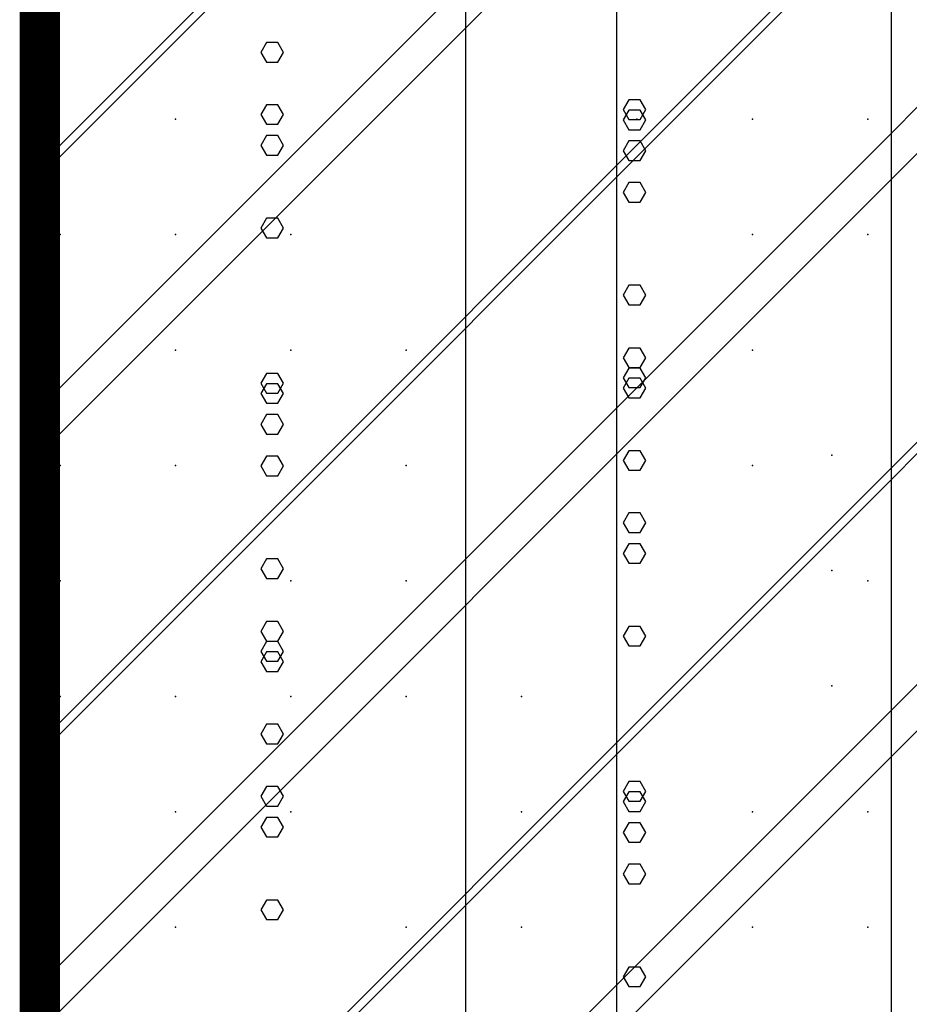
# Model space of a CAD drawing. Extents: x -2 to 113, y -136 to 16.
# Tile 69 of 256: x 49.73 to 52, y -104.22 to -101.71. Entities that reach past the tile are written whole.
import ezdxf

# ---------------------------------------------------------------- set-up
doc = ezdxf.new("R2010")
doc.units = 0
doc.header["$MEASUREMENT"] = 0
doc.linetypes.add('SOLID', pattern=[0])
doc.layers.get('0').update_dxf_attribs({"linetype": 'SOLID'})
for name, color, linetype in [('1', 7, 'SOLID'), ('10', 7, 'SOLID'), ('11', 7, 'SOLID'), ('12', 7, 'SOLID'), ('13', 7, 'SOLID'), ('14', 7, 'SOLID'), ('15', 7, 'SOLID'), ('16', 7, 'SOLID'), ('17', 7, 'SOLID'), ('18', 7, 'SOLID'), ('19', 7, 'SOLID'), ('2', 7, 'SOLID'), ('20', 7, 'SOLID'), ('21', 7, 'SOLID'), ('22', 7, 'SOLID'), ('23', 7, 'SOLID'), ('24', 7, 'SOLID'), ('25', 7, 'SOLID'), ('26', 7, 'SOLID'), ('27', 7, 'SOLID'), ('28', 7, 'SOLID'), ('29', 7, 'SOLID'), ('3', 7, 'SOLID'), ('30', 7, 'SOLID'), ('31', 7, 'SOLID'), ('32', 7, 'SOLID'), ('33', 7, 'SOLID'), ('34', 7, 'SOLID'), ('35', 7, 'SOLID'), ('36', 7, 'SOLID'), ('37', 7, 'SOLID'), ('38', 7, 'SOLID'), ('39', 7, 'SOLID'), ('4', 7, 'SOLID'), ('40', 7, 'SOLID'), ('41', 7, 'SOLID'), ('42', 7, 'SOLID'), ('43', 7, 'SOLID'), ('44', 7, 'SOLID'), ('45', 7, 'SOLID'), ('46', 7, 'SOLID'), ('47', 7, 'SOLID'), ('48', 7, 'SOLID'), ('49', 7, 'SOLID'), ('5', 7, 'SOLID'), ('50', 7, 'SOLID'), ('51', 7, 'SOLID'), ('52', 7, 'SOLID'), ('53', 7, 'SOLID'), ('54', 7, 'SOLID'), ('55', 7, 'SOLID'), ('56', 7, 'SOLID'), ('57', 7, 'SOLID'), ('58', 7, 'SOLID'), ('59', 7, 'SOLID'), ('6', 7, 'SOLID'), ('60', 7, 'SOLID'), ('61', 7, 'SOLID'), ('62', 7, 'SOLID'), ('63', 7, 'SOLID'), ('64', 7, 'SOLID'), ('65', 7, 'SOLID'), ('66', 7, 'SOLID'), ('67', 7, 'SOLID'), ('68', 7, 'SOLID'), ('7', 7, 'SOLID'), ('8', 7, 'SOLID'), ('9', 7, 'SOLID')]:
    doc.layers.add(name, color=color, linetype=linetype)

msp = doc.modelspace()

# ---------------------------------------------------------------- linework, layer by layer
at = {"color": 7, "linetype": 'SOLID', "const_width": 0.1029}
msp.add_lwpolyline([(49.7825, -13.1385), (49.7825, -125.6385)], dxfattribs=at)
at = {"layer": '1', "color": 7, "linetype": 'SOLID', "const_width": 0.1029}
msp.add_lwpolyline([(49.7825, -13.1385), (49.7825, -125.6385)], dxfattribs=at)
at = {"layer": '10', "color": 7, "linetype": 'SOLID', "const_width": 0.1029}
msp.add_lwpolyline([(49.7825, -13.1385), (49.7825, -125.6385)], dxfattribs=at)
at = {"layer": '10', "color": 7, "linetype": 'SOLID'}
for points in [[(50.8681, -125.6385), (50.8681, -90.6385)], [(51.9536, -125.6385), (51.9536, -90.6385)], [(51.3272, -102.4102), (51.3127, -102.3853), (51.2838, -102.3853), (51.2693, -102.4102), (51.2838, -102.4351), (51.3127, -102.4351), (51.3272, -102.4102)], [(50.4037, -103.1072), (50.3892, -103.0824), (50.3603, -103.0824), (50.3458, -103.1072), (50.3603, -103.1321), (50.3892, -103.1321), (50.4037, -103.1072)], [(51.3272, -104.1471), (51.3127, -104.1222), (51.2838, -104.1222), (51.2693, -104.1471), (51.2838, -104.172), (51.3127, -104.172), (51.3272, -104.1471)]]:
    msp.add_lwpolyline(points, dxfattribs=at)
at = {"layer": '11', "color": 7, "linetype": 'SOLID', "const_width": 0.1029}
msp.add_lwpolyline([(49.7825, -13.1385), (49.7825, -125.6385)], dxfattribs=at)
at = {"layer": '12', "color": 7, "linetype": 'SOLID', "const_width": 0.1029}
msp.add_lwpolyline([(49.7825, -13.1385), (49.7825, -125.6385)], dxfattribs=at)
at = {"layer": '12', "color": 7, "linetype": 'SOLID'}
for points in [[(50.8681, -125.6385), (50.8681, -74.1385)], [(51.9536, -125.6385), (51.9536, -74.1385)], [(50.4037, -102.2395), (50.3892, -102.2146), (50.3603, -102.2146), (50.3458, -102.2395), (50.3603, -102.2644), (50.3892, -102.2644), (50.4037, -102.2395)], [(51.3272, -103.2793), (51.3127, -103.2544), (51.2838, -103.2544), (51.2693, -103.2793), (51.2838, -103.3042), (51.3127, -103.3042), (51.3272, -103.2793)], [(50.4037, -103.9764), (50.3892, -103.9515), (50.3603, -103.9515), (50.3458, -103.9764), (50.3603, -104.0013), (50.3892, -104.0013), (50.4037, -103.9764)]]:
    msp.add_lwpolyline(points, dxfattribs=at)
at = {"layer": '13', "color": 7, "linetype": 'SOLID', "const_width": 0.1029}
msp.add_lwpolyline([(49.7825, -13.1385), (49.7825, -125.6385)], dxfattribs=at)
at = {"layer": '14', "color": 7, "linetype": 'SOLID', "const_width": 0.1029}
msp.add_lwpolyline([(49.7825, -13.1385), (49.7825, -125.6385)], dxfattribs=at)
at = {"layer": '14', "color": 7, "linetype": 'SOLID'}
for points in [[(50.8681, -125.6385), (50.8681, -74.1385)], [(51.9536, -125.6385), (51.9536, -74.1385)], [(50.4037, -102.2395), (50.3892, -102.2146), (50.3603, -102.2146), (50.3458, -102.2395), (50.3603, -102.2644), (50.3892, -102.2644), (50.4037, -102.2395)], [(51.3272, -103.2793), (51.3127, -103.2544), (51.2838, -103.2544), (51.2693, -103.2793), (51.2838, -103.3042), (51.3127, -103.3042), (51.3272, -103.2793)], [(50.4037, -103.9764), (50.3892, -103.9515), (50.3603, -103.9515), (50.3458, -103.9764), (50.3603, -104.0013), (50.3892, -104.0013), (50.4037, -103.9764)]]:
    msp.add_lwpolyline(points, dxfattribs=at)
at = {"layer": '15', "color": 7, "linetype": 'SOLID', "const_width": 0.1029}
msp.add_lwpolyline([(49.7825, -13.1385), (49.7825, -125.6385)], dxfattribs=at)
at = {"layer": '16', "color": 7, "linetype": 'SOLID', "const_width": 0.1029}
msp.add_lwpolyline([(49.7825, -13.1385), (49.7825, -125.6385)], dxfattribs=at)
at = {"layer": '16', "color": 7, "linetype": 'SOLID'}
for points in [[(50.8681, -125.6385), (50.8681, -68.6385)], [(51.9536, -125.6385), (51.9536, -68.6385)], [(50.4037, -101.9502), (50.3892, -101.9253), (50.3603, -101.9253), (50.3458, -101.9502), (50.3603, -101.9751), (50.3892, -101.9751), (50.4037, -101.9502)], [(51.3272, -102.9901), (51.3127, -102.9652), (51.2838, -102.9652), (51.2693, -102.9901), (51.2838, -103.015), (51.3127, -103.015), (51.3272, -102.9901)], [(50.4037, -103.6871), (50.3892, -103.6622), (50.3603, -103.6622), (50.3458, -103.6871), (50.3603, -103.712), (50.3892, -103.712), (50.4037, -103.6871)]]:
    msp.add_lwpolyline(points, dxfattribs=at)
at = {"layer": '17', "color": 7, "linetype": 'SOLID', "const_width": 0.1029}
msp.add_lwpolyline([(49.7825, -13.1385), (49.7825, -125.6385)], dxfattribs=at)
at = {"layer": '18', "color": 7, "linetype": 'SOLID', "const_width": 0.1029}
msp.add_lwpolyline([(49.7825, -13.1385), (49.7825, -125.6385)], dxfattribs=at)
at = {"layer": '18', "color": 7, "linetype": 'SOLID'}
for points in [[(50.8681, -125.6385), (50.8681, -55.6385)], [(51.9536, -125.6385), (51.9536, -55.6385)], [(51.3272, -102.1485), (51.3127, -102.1236), (51.2838, -102.1236), (51.2693, -102.1485), (51.2838, -102.1734), (51.3127, -102.1734), (51.3272, -102.1485)], [(50.4037, -102.8456), (50.3892, -102.8207), (50.3603, -102.8207), (50.3458, -102.8456), (50.3603, -102.8704), (50.3892, -102.8704), (50.4037, -102.8456)], [(51.3272, -103.8854), (51.3127, -103.8605), (51.2838, -103.8605), (51.2693, -103.8854), (51.2838, -103.9103), (51.3127, -103.9103), (51.3272, -103.8854)]]:
    msp.add_lwpolyline(points, dxfattribs=at)
at = {"layer": '19', "color": 7, "linetype": 'SOLID', "const_width": 0.1029}
msp.add_lwpolyline([(49.7825, -13.1385), (49.7825, -125.6385)], dxfattribs=at)
at = {"layer": '2', "color": 7, "linetype": 'SOLID', "const_width": 0.1029}
msp.add_lwpolyline([(49.7825, -13.1385), (49.7825, -125.6385)], dxfattribs=at)
at = {"layer": '2', "color": 7, "linetype": 'SOLID'}
for points in [[(50.8681, -125.6385), (50.8681, -64.1385)], [(51.9536, -125.6385), (51.9536, -64.1385)], [(51.3272, -101.9639), (51.3127, -101.939), (51.2838, -101.939), (51.2693, -101.9639), (51.2838, -101.9888), (51.3127, -101.9888), (51.3272, -101.9639)], [(50.4037, -102.661), (50.3892, -102.6361), (50.3603, -102.6361), (50.3458, -102.661), (50.3603, -102.6859), (50.3892, -102.6859), (50.4037, -102.661)], [(51.3272, -103.7008), (51.3127, -103.6759), (51.2838, -103.6759), (51.2693, -103.7008), (51.2838, -103.7257), (51.3127, -103.7257), (51.3272, -103.7008)]]:
    msp.add_lwpolyline(points, dxfattribs=at)
at = {"layer": '20', "color": 7, "linetype": 'SOLID', "const_width": 0.1029}
msp.add_lwpolyline([(49.7825, -13.1385), (49.7825, -125.6385)], dxfattribs=at)
at = {"layer": '20', "color": 7, "linetype": 'SOLID'}
for points in [[(50.8681, -125.6385), (50.8681, -89.1385)], [(51.9536, -125.6385), (51.9536, -89.1385)], [(51.3272, -102.6471), (51.3127, -102.6222), (51.2838, -102.6222), (51.2693, -102.6471), (51.2838, -102.672), (51.3127, -102.672), (51.3272, -102.6471)], [(50.4037, -103.3442), (50.3892, -103.3193), (50.3603, -103.3193), (50.3458, -103.3442), (50.3603, -103.3691), (50.3892, -103.3691), (50.4037, -103.3442)]]:
    msp.add_lwpolyline(points, dxfattribs=at)
at = {"layer": '21', "color": 7, "linetype": 'SOLID', "const_width": 0.1029}
msp.add_lwpolyline([(49.7825, -13.1385), (49.7825, -125.6385)], dxfattribs=at)
at = {"layer": '22', "color": 7, "linetype": 'SOLID', "const_width": 0.1029}
msp.add_lwpolyline([(49.7825, -13.1385), (49.7825, -125.6385)], dxfattribs=at)
at = {"layer": '22', "color": 7, "linetype": 'SOLID'}
for points in [[(50.8681, -125.6385), (50.8681, -45.6385)], [(51.9536, -125.6385), (51.9536, -45.6385)], [(51.3272, -102.57), (51.3127, -102.5451), (51.2838, -102.5451), (51.2693, -102.57), (51.2838, -102.5949), (51.3127, -102.5949), (51.3272, -102.57)], [(50.4037, -103.267), (50.3892, -103.2421), (50.3603, -103.2421), (50.3458, -103.267), (50.3603, -103.2919), (50.3892, -103.2919), (50.4037, -103.267)]]:
    msp.add_lwpolyline(points, dxfattribs=at)
at = {"layer": '23', "color": 7, "linetype": 'SOLID', "const_width": 0.1029}
msp.add_lwpolyline([(49.7825, -13.1385), (49.7825, -125.6385)], dxfattribs=at)
at = {"layer": '24', "color": 7, "linetype": 'SOLID', "const_width": 0.1029}
msp.add_lwpolyline([(49.7825, -13.1385), (49.7825, -125.6385)], dxfattribs=at)
at = {"layer": '24', "color": 7, "linetype": 'SOLID'}
for points in [[(50.8681, -125.6385), (50.8681, -60.6385)], [(51.9536, -125.6385), (51.9536, -60.6385)], [(51.3272, -101.9377), (51.3127, -101.9128), (51.2838, -101.9128), (51.2693, -101.9377), (51.2838, -101.9626), (51.3127, -101.9626), (51.3272, -101.9377)], [(50.4037, -102.6348), (50.3892, -102.6099), (50.3603, -102.6099), (50.3458, -102.6348), (50.3603, -102.6597), (50.3892, -102.6597), (50.4037, -102.6348)], [(51.3272, -103.6746), (51.3127, -103.6497), (51.2838, -103.6497), (51.2693, -103.6746), (51.2838, -103.6995), (51.3127, -103.6995), (51.3272, -103.6746)]]:
    msp.add_lwpolyline(points, dxfattribs=at)
at = {"layer": '25', "color": 7, "linetype": 'SOLID', "const_width": 0.1029}
msp.add_lwpolyline([(49.7825, -13.1385), (49.7825, -125.6385)], dxfattribs=at)
at = {"layer": '26', "color": 7, "linetype": 'SOLID', "const_width": 0.1029}
msp.add_lwpolyline([(49.7825, -13.1385), (49.7825, -125.6385)], dxfattribs=at)
at = {"layer": '27', "color": 7, "linetype": 'SOLID', "const_width": 0.1029}
msp.add_lwpolyline([(49.7825, -13.1385), (49.7825, -125.6385)], dxfattribs=at)
at = {"layer": '27', "color": 7, "linetype": 'SOLID'}
msp.add_lwpolyline([(51.2531, -125.6385), (51.2531, -55.6385)], dxfattribs=at)
at = {"layer": '27', "color": 7}
for p in [(50.1281, -101.962), (51.8928, -102.2562), (50.1281, -102.8444), (51.5987, -102.8444), (50.7163, -103.1385), (51.8011, -103.4059), (49.8339, -103.4326), (50.4222, -103.7267), (51.0104, -104.0209)]:
    msp.add_point(p, dxfattribs=at)
at = {"layer": '28', "color": 7, "linetype": 'SOLID', "const_width": 0.1029}
msp.add_lwpolyline([(49.7825, -13.1385), (49.7825, -125.6385)], dxfattribs=at)
at = {"layer": '29', "color": 7, "linetype": 'SOLID', "const_width": 0.1029}
msp.add_lwpolyline([(49.7825, -13.1385), (49.7825, -125.6385)], dxfattribs=at)
at = {"layer": '3', "color": 7, "linetype": 'SOLID', "const_width": 0.1029}
msp.add_lwpolyline([(49.7825, -13.1385), (49.7825, -125.6385)], dxfattribs=at)
at = {"layer": '30', "color": 7, "linetype": 'SOLID', "const_width": 0.1029}
msp.add_lwpolyline([(49.7825, -13.1385), (49.7825, -125.6385)], dxfattribs=at)
at = {"layer": '30', "color": 7, "linetype": 'SOLID'}
for points in [[(50.8681, -125.6385), (50.8681, -85.6385)], [(51.9536, -125.6385), (51.9536, -85.6385)], [(49.7825, -102.6973), (54.1942, -98.2856)], [(49.7825, -104.1679), (54.1942, -99.7562)], [(49.7825, -105.6385), (54.1942, -101.2267)], [(51.3272, -102.6209), (51.3127, -102.596), (51.2838, -102.596), (51.2693, -102.6209), (51.2838, -102.6458), (51.3127, -102.6458), (51.3272, -102.6209)], [(50.4037, -103.318), (50.3892, -103.2931), (50.3603, -103.2931), (50.3458, -103.318), (50.3603, -103.3429), (50.3892, -103.3429), (50.4037, -103.318)]]:
    msp.add_lwpolyline(points, dxfattribs=at)
at = {"layer": '30', "color": 7}
for p in [(50.1281, -101.962), (51.8928, -102.2562), (50.1281, -102.8444), (51.5987, -102.8444), (50.7163, -103.1385), (51.8011, -103.4059), (49.8339, -103.4326), (50.4222, -103.7267), (51.0104, -104.0209)]:
    msp.add_point(p, dxfattribs=at)
at = {"layer": '31', "color": 7, "linetype": 'SOLID', "const_width": 0.1029}
msp.add_lwpolyline([(49.7825, -13.1385), (49.7825, -125.6385)], dxfattribs=at)
at = {"layer": '31', "color": 7, "linetype": 'SOLID'}
for points in [[(49.7825, -102.1091), (54.1942, -97.6973)], [(49.7825, -103.5797), (54.1942, -99.1679)], [(49.7825, -105.0503), (54.1942, -100.6385)]]:
    msp.add_lwpolyline(points, dxfattribs=at)
at = {"layer": '31', "color": 7}
for p in [(50.1281, -102.2562), (51.5987, -102.2562), (50.7163, -102.5503), (51.8011, -102.8177), (49.8339, -102.8444), (50.4222, -103.1385), (51.0104, -103.4326), (50.1281, -103.7267), (51.5987, -104.0209)]:
    msp.add_point(p, dxfattribs=at)
at = {"layer": '32', "color": 7, "linetype": 'SOLID', "const_width": 0.1029}
msp.add_lwpolyline([(49.7825, -13.1385), (49.7825, -125.6385)], dxfattribs=at)
at = {"layer": '32', "color": 7, "linetype": 'SOLID'}
for points in [[(49.7825, -102.1091), (54.1942, -97.6973)], [(49.7825, -103.5797), (54.1942, -99.1679)], [(49.7825, -105.0503), (54.1942, -100.6385)]]:
    msp.add_lwpolyline(points, dxfattribs=at)
at = {"layer": '32', "color": 7}
for p in [(50.1281, -102.2562), (51.5987, -102.2562), (50.7163, -102.5503), (51.8011, -102.8177), (49.8339, -102.8444), (50.4222, -103.1385), (51.0104, -103.4326), (50.1281, -103.7267), (51.5987, -104.0209)]:
    msp.add_point(p, dxfattribs=at)
at = {"layer": '33', "color": 7, "linetype": 'SOLID', "const_width": 0.1029}
msp.add_lwpolyline([(49.7825, -13.1385), (49.7825, -125.6385)], dxfattribs=at)
at = {"layer": '33', "color": 7, "linetype": 'SOLID'}
for points in [[(49.7825, -102.1091), (54.1942, -97.6973)], [(49.7825, -103.5797), (54.1942, -99.1679)], [(49.7825, -105.0503), (54.1942, -100.6385)]]:
    msp.add_lwpolyline(points, dxfattribs=at)
at = {"layer": '33', "color": 7}
for p in [(50.1281, -102.2562), (51.5987, -102.2562), (50.7163, -102.5503), (51.8011, -102.8177), (49.8339, -102.8444), (50.4222, -103.1385), (51.0104, -103.4326), (50.1281, -103.7267), (51.5987, -104.0209)]:
    msp.add_point(p, dxfattribs=at)
at = {"layer": '34', "color": 7, "linetype": 'SOLID', "const_width": 0.1029}
msp.add_lwpolyline([(49.7825, -13.1385), (49.7825, -125.6385)], dxfattribs=at)
at = {"layer": '34', "color": 7, "linetype": 'SOLID'}
for points in [[(49.7825, -102.1091), (54.1942, -97.6973)], [(49.7825, -103.5797), (54.1942, -99.1679)], [(49.7825, -105.0503), (54.1942, -100.6385)]]:
    msp.add_lwpolyline(points, dxfattribs=at)
at = {"layer": '34', "color": 7}
for p in [(50.1281, -102.2562), (51.5987, -102.2562), (50.7163, -102.5503), (51.8011, -102.8177), (49.8339, -102.8444), (50.4222, -103.1385), (51.0104, -103.4326), (50.1281, -103.7267), (51.5987, -104.0209)]:
    msp.add_point(p, dxfattribs=at)
at = {"layer": '35', "color": 7, "linetype": 'SOLID', "const_width": 0.1029}
msp.add_lwpolyline([(49.7825, -13.1385), (49.7825, -125.6385)], dxfattribs=at)
at = {"layer": '35', "color": 7, "linetype": 'SOLID'}
for points in [[(49.7825, -102.1091), (54.1942, -97.6973)], [(49.7825, -103.5797), (54.1942, -99.1679)], [(49.7825, -105.0503), (54.1942, -100.6385)]]:
    msp.add_lwpolyline(points, dxfattribs=at)
at = {"layer": '35', "color": 7}
for p in [(50.1281, -102.2562), (51.5987, -102.2562), (50.7163, -102.5503), (51.8011, -102.8177), (49.8339, -102.8444), (50.4222, -103.1385), (51.0104, -103.4326), (50.1281, -103.7267), (51.5987, -104.0209)]:
    msp.add_point(p, dxfattribs=at)
at = {"layer": '36', "color": 7, "linetype": 'SOLID', "const_width": 0.1029}
msp.add_lwpolyline([(49.7825, -13.1385), (49.7825, -125.6385)], dxfattribs=at)
at = {"layer": '36', "color": 7, "linetype": 'SOLID'}
for points in [[(49.7825, -102.1091), (54.1942, -97.6973)], [(49.7825, -103.5797), (54.1942, -99.1679)], [(49.7825, -105.0503), (54.1942, -100.6385)]]:
    msp.add_lwpolyline(points, dxfattribs=at)
at = {"layer": '36', "color": 7}
for p in [(50.1281, -102.2562), (51.5987, -102.2562), (50.7163, -102.5503), (51.8011, -102.8177), (49.8339, -102.8444), (50.4222, -103.1385), (51.0104, -103.4326), (50.1281, -103.7267), (51.5987, -104.0209)]:
    msp.add_point(p, dxfattribs=at)
at = {"layer": '37', "color": 7, "linetype": 'SOLID', "const_width": 0.1029}
msp.add_lwpolyline([(49.7825, -13.1385), (49.7825, -125.6385)], dxfattribs=at)
at = {"layer": '37', "color": 7, "linetype": 'SOLID'}
for points in [[(49.7825, -102.1091), (54.1942, -97.6973)], [(49.7825, -103.5797), (54.1942, -99.1679)], [(49.7825, -105.0503), (54.1942, -100.6385)]]:
    msp.add_lwpolyline(points, dxfattribs=at)
at = {"layer": '37', "color": 7}
for p in [(50.1281, -102.2562), (51.5987, -102.2562), (50.7163, -102.5503), (51.8011, -102.8177), (49.8339, -102.8444), (50.4222, -103.1385), (51.0104, -103.4326), (50.1281, -103.7267), (51.5987, -104.0209)]:
    msp.add_point(p, dxfattribs=at)
at = {"layer": '38', "color": 7, "linetype": 'SOLID', "const_width": 0.1029}
msp.add_lwpolyline([(49.7825, -13.1385), (49.7825, -125.6385)], dxfattribs=at)
at = {"layer": '39', "color": 7, "linetype": 'SOLID', "const_width": 0.1029}
msp.add_lwpolyline([(49.7825, -13.1385), (49.7825, -125.6385)], dxfattribs=at)
at = {"layer": '39', "color": 7, "linetype": 'SOLID'}
msp.add_lwpolyline([(51.2531, -125.6385), (51.2531, -50.6385)], dxfattribs=at)
at = {"layer": '39', "color": 7}
for p in [(51.5987, -101.962), (49.8339, -102.2562), (50.7163, -102.5503), (50.1281, -102.8444), (51.8928, -103.1385), (50.1281, -103.7267), (51.5987, -103.7267), (50.7163, -104.0209)]:
    msp.add_point(p, dxfattribs=at)
at = {"layer": '4', "color": 7, "linetype": 'SOLID', "const_width": 0.1029}
msp.add_lwpolyline([(49.7825, -13.1385), (49.7825, -125.6385)], dxfattribs=at)
at = {"layer": '4', "color": 7, "linetype": 'SOLID'}
for points in [[(50.8681, -125.6385), (50.8681, -79.1385)], [(51.9536, -125.6385), (51.9536, -79.1385)], [(50.4037, -102.0287), (50.3892, -102.0038), (50.3603, -102.0038), (50.3458, -102.0287), (50.3603, -102.0536), (50.3892, -102.0536), (50.4037, -102.0287)], [(51.3272, -103.0686), (51.3127, -103.0437), (51.2838, -103.0437), (51.2693, -103.0686), (51.2838, -103.0935), (51.3127, -103.0935), (51.3272, -103.0686)], [(50.4037, -103.7657), (50.3892, -103.7408), (50.3603, -103.7408), (50.3458, -103.7657), (50.3603, -103.7905), (50.3892, -103.7905), (50.4037, -103.7657)]]:
    msp.add_lwpolyline(points, dxfattribs=at)
at = {"layer": '40', "color": 7, "linetype": 'SOLID', "const_width": 0.1029}
msp.add_lwpolyline([(49.7825, -13.1385), (49.7825, -125.6385)], dxfattribs=at)
at = {"layer": '41', "color": 7, "linetype": 'SOLID', "const_width": 0.1029}
msp.add_lwpolyline([(49.7825, -13.1385), (49.7825, -125.6385)], dxfattribs=at)
at = {"layer": '41', "color": 7, "linetype": 'SOLID'}
msp.add_lwpolyline([(51.2531, -125.6385), (51.2531, -45.6385)], dxfattribs=at)
at = {"layer": '41', "color": 7}
for p in [(51.3045, -101.962), (51.8928, -102.2562), (50.4222, -102.5503), (51.5987, -102.8444), (49.8339, -103.1385), (50.7163, -103.4326), (50.1281, -103.7267), (51.8928, -104.0209)]:
    msp.add_point(p, dxfattribs=at)
at = {"layer": '42', "color": 7, "linetype": 'SOLID', "const_width": 0.1029}
msp.add_lwpolyline([(49.7825, -13.1385), (49.7825, -125.6385)], dxfattribs=at)
at = {"layer": '43', "color": 7, "linetype": 'SOLID', "const_width": 0.1029}
msp.add_lwpolyline([(49.7825, -13.1385), (49.7825, -125.6385)], dxfattribs=at)
at = {"layer": '43', "color": 7, "linetype": 'SOLID'}
for points in [[(50.8681, -125.6385), (50.8681, -60.6385)], [(51.9536, -125.6385), (51.9536, -60.6385)], [(51.3272, -101.9377), (51.3127, -101.9128), (51.2838, -101.9128), (51.2693, -101.9377), (51.2838, -101.9626), (51.3127, -101.9626), (51.3272, -101.9377)], [(50.4037, -102.6348), (50.3892, -102.6099), (50.3603, -102.6099), (50.3458, -102.6348), (50.3603, -102.6597), (50.3892, -102.6597), (50.4037, -102.6348)], [(51.3272, -103.6746), (51.3127, -103.6497), (51.2838, -103.6497), (51.2693, -103.6746), (51.2838, -103.6995), (51.3127, -103.6995), (51.3272, -103.6746)]]:
    msp.add_lwpolyline(points, dxfattribs=at)
at = {"layer": '44', "color": 7, "linetype": 'SOLID', "const_width": 0.1029}
msp.add_lwpolyline([(49.7825, -13.1385), (49.7825, -125.6385)], dxfattribs=at)
at = {"layer": '45', "color": 7, "linetype": 'SOLID', "const_width": 0.1029}
msp.add_lwpolyline([(49.7825, -13.1385), (49.7825, -125.6385)], dxfattribs=at)
at = {"layer": '46', "color": 7, "linetype": 'SOLID', "const_width": 0.1029}
msp.add_lwpolyline([(49.7825, -13.1385), (49.7825, -125.6385)], dxfattribs=at)
at = {"layer": '47', "color": 7, "linetype": 'SOLID', "const_width": 0.1029}
msp.add_lwpolyline([(49.7825, -13.1385), (49.7825, -125.6385)], dxfattribs=at)
at = {"layer": '48', "color": 7, "linetype": 'SOLID', "const_width": 0.1029}
msp.add_lwpolyline([(49.7825, -13.1385), (49.7825, -125.6385)], dxfattribs=at)
at = {"layer": '49', "color": 7, "linetype": 'SOLID', "const_width": 0.1029}
msp.add_lwpolyline([(49.7825, -13.1385), (49.7825, -125.6385)], dxfattribs=at)
at = {"layer": '5', "color": 7, "linetype": 'SOLID', "const_width": 0.1029}
msp.add_lwpolyline([(49.7825, -13.1385), (49.7825, -125.6385)], dxfattribs=at)
at = {"layer": '50', "color": 7, "linetype": 'SOLID', "const_width": 0.1029}
msp.add_lwpolyline([(49.7825, -13.1385), (49.7825, -125.6385)], dxfattribs=at)
at = {"layer": '50', "color": 7, "linetype": 'SOLID'}
for points in [[(51.2531, -125.6385), (51.2531, -74.1385)], [(49.7825, -102.0797), (54.1942, -97.6679)], [(49.7825, -102.815), (54.1942, -98.4032)], [(49.7825, -103.5503), (54.1942, -99.1385)], [(49.7825, -104.2856), (54.1942, -99.8738)], [(49.7825, -105.0209), (54.1942, -100.6091)], [(49.7825, -105.7562), (54.1942, -101.3444)]]:
    msp.add_lwpolyline(points, dxfattribs=at)
at = {"layer": '51', "color": 7, "linetype": 'SOLID', "const_width": 0.1029}
msp.add_lwpolyline([(49.7825, -13.1385), (49.7825, -125.6385)], dxfattribs=at)
at = {"layer": '52', "color": 7, "linetype": 'SOLID', "const_width": 0.1029}
msp.add_lwpolyline([(49.7825, -13.1385), (49.7825, -125.6385)], dxfattribs=at)
at = {"layer": '52', "color": 7, "linetype": 'SOLID'}
msp.add_lwpolyline([(51.2531, -125.6384), (51.2531, -95.6385), (51.2531, -80.6385)], dxfattribs=at)
at = {"layer": '52', "color": 7}
for p in [(51.8928, -101.962), (50.4222, -102.2562), (51.5987, -102.5503), (49.8339, -102.8444), (50.7163, -103.1385), (50.1281, -103.4326), (51.8928, -103.7267)]:
    msp.add_point(p, dxfattribs=at)
at = {"layer": '53', "color": 7, "linetype": 'SOLID', "const_width": 0.1029}
msp.add_lwpolyline([(49.7825, -13.1385), (49.7825, -125.6385)], dxfattribs=at)
at = {"layer": '54', "color": 7, "linetype": 'SOLID', "const_width": 0.1029}
msp.add_lwpolyline([(49.7825, -13.1385), (49.7825, -125.6385)], dxfattribs=at)
at = {"layer": '54', "color": 7, "linetype": 'SOLID'}
for points in [[(50.8681, -125.6385), (50.8681, -74.6385)], [(51.9536, -125.6385), (51.9536, -74.6385)], [(51.3272, -102.0424), (51.3127, -102.0175), (51.2838, -102.0175), (51.2693, -102.0424), (51.2838, -102.0673), (51.3127, -102.0673), (51.3272, -102.0424)], [(50.4037, -102.7395), (50.3892, -102.7146), (50.3603, -102.7146), (50.3458, -102.7395), (50.3603, -102.7644), (50.3892, -102.7644), (50.4037, -102.7395)], [(51.3272, -103.7793), (51.3127, -103.7544), (51.2838, -103.7544), (51.2693, -103.7793), (51.2838, -103.8042), (51.3127, -103.8042), (51.3272, -103.7793)]]:
    msp.add_lwpolyline(points, dxfattribs=at)
at = {"layer": '55', "color": 7, "linetype": 'SOLID', "const_width": 0.1029}
msp.add_lwpolyline([(49.7825, -13.1385), (49.7825, -125.6385)], dxfattribs=at)
at = {"layer": '56', "color": 7, "linetype": 'SOLID', "const_width": 0.1029}
msp.add_lwpolyline([(49.7825, -13.1385), (49.7825, -125.6385)], dxfattribs=at)
at = {"layer": '57', "color": 7, "linetype": 'SOLID', "const_width": 0.1029}
msp.add_lwpolyline([(49.7825, -13.1385), (49.7825, -125.6385)], dxfattribs=at)
at = {"layer": '57', "color": 7, "linetype": 'SOLID'}
for points in [[(50.8681, -125.6385), (50.8681, -80.6385)], [(51.9536, -125.6385), (51.9536, -80.6385)], [(50.4037, -101.7918), (50.3892, -101.7669), (50.3603, -101.7669), (50.3458, -101.7918), (50.3603, -101.8167), (50.3892, -101.8167), (50.4037, -101.7918)], [(51.3272, -102.8317), (51.3127, -102.8068), (51.2838, -102.8068), (51.2693, -102.8317), (51.2838, -102.8566), (51.3127, -102.8566), (51.3272, -102.8317)], [(50.4037, -103.5287), (50.3892, -103.5038), (50.3603, -103.5038), (50.3458, -103.5287), (50.3603, -103.5536), (50.3892, -103.5536), (50.4037, -103.5287)]]:
    msp.add_lwpolyline(points, dxfattribs=at)
at = {"layer": '58', "color": 7, "linetype": 'SOLID', "const_width": 0.1029}
msp.add_lwpolyline([(49.7825, -13.1385), (49.7825, -125.6385)], dxfattribs=at)
at = {"layer": '59', "color": 7, "linetype": 'SOLID', "const_width": 0.1029}
msp.add_lwpolyline([(49.7825, -13.1385), (49.7825, -125.6385)], dxfattribs=at)
at = {"layer": '59', "color": 7, "linetype": 'SOLID'}
for points in [[(50.8681, -125.6385), (50.8681, -85.6385)], [(51.9536, -125.6385), (51.9536, -85.6385)], [(51.3272, -102.6209), (51.3127, -102.596), (51.2838, -102.596), (51.2693, -102.6209), (51.2838, -102.6458), (51.3127, -102.6458), (51.3272, -102.6209)], [(50.4037, -103.318), (50.3892, -103.2931), (50.3603, -103.2931), (50.3458, -103.318), (50.3603, -103.3429), (50.3892, -103.3429), (50.4037, -103.318)]]:
    msp.add_lwpolyline(points, dxfattribs=at)
at = {"layer": '6', "color": 7, "linetype": 'SOLID', "const_width": 0.1029}
msp.add_lwpolyline([(49.7825, -13.1385), (49.7825, -125.6385)], dxfattribs=at)
at = {"layer": '6', "color": 7, "linetype": 'SOLID'}
msp.add_lwpolyline([(51.2531, -125.6384), (51.2531, -102.3052), (51.2531, -90.6385)], dxfattribs=at)
at = {"layer": '6', "color": 7}
for p in [(51.8928, -101.962), (50.1281, -102.5503), (51.5987, -102.5503), (50.7163, -102.8444), (51.8011, -103.1118), (49.8339, -103.1385), (50.4222, -103.4326), (51.0104, -103.7267), (50.1281, -104.0209)]:
    msp.add_point(p, dxfattribs=at)
at = {"layer": '60', "color": 7, "linetype": 'SOLID', "const_width": 0.1029}
msp.add_lwpolyline([(49.7825, -13.1385), (49.7825, -125.6385)], dxfattribs=at)
at = {"layer": '61', "color": 7, "linetype": 'SOLID', "const_width": 0.1029}
msp.add_lwpolyline([(49.7825, -13.1385), (49.7825, -125.6385)], dxfattribs=at)
at = {"layer": '61', "color": 7, "linetype": 'SOLID'}
for points in [[(50.8681, -125.6385), (50.8681, -85.6385)], [(51.9536, -125.6385), (51.9536, -85.6385)], [(51.3272, -102.6209), (51.3127, -102.596), (51.2838, -102.596), (51.2693, -102.6209), (51.2838, -102.6458), (51.3127, -102.6458), (51.3272, -102.6209)], [(50.4037, -103.318), (50.3892, -103.2931), (50.3603, -103.2931), (50.3458, -103.318), (50.3603, -103.3429), (50.3892, -103.3429), (50.4037, -103.318)]]:
    msp.add_lwpolyline(points, dxfattribs=at)
at = {"layer": '62', "color": 7, "linetype": 'SOLID', "const_width": 0.1029}
msp.add_lwpolyline([(49.7825, -13.1385), (49.7825, -125.6385)], dxfattribs=at)
at = {"layer": '63', "color": 7, "linetype": 'SOLID', "const_width": 0.1029}
msp.add_lwpolyline([(49.7825, -13.1385), (49.7825, -125.6385)], dxfattribs=at)
at = {"layer": '63', "color": 7, "linetype": 'SOLID'}
for points in [[(50.8681, -125.6385), (50.8681, -85.6385)], [(51.9536, -125.6385), (51.9536, -85.6385)], [(51.3272, -102.6209), (51.3127, -102.596), (51.2838, -102.596), (51.2693, -102.6209), (51.2838, -102.6458), (51.3127, -102.6458), (51.3272, -102.6209)], [(50.4037, -103.318), (50.3892, -103.2931), (50.3603, -103.2931), (50.3458, -103.318), (50.3603, -103.3429), (50.3892, -103.3429), (50.4037, -103.318)]]:
    msp.add_lwpolyline(points, dxfattribs=at)
at = {"layer": '64', "color": 7, "linetype": 'SOLID', "const_width": 0.1029}
msp.add_lwpolyline([(49.7825, -13.1385), (49.7825, -125.6385)], dxfattribs=at)
at = {"layer": '65', "color": 7, "linetype": 'SOLID', "const_width": 0.1029}
msp.add_lwpolyline([(49.7825, -13.1385), (49.7825, -125.6385)], dxfattribs=at)
at = {"layer": '65', "color": 7, "linetype": 'SOLID'}
for points in [[(50.8681, -125.6385), (50.8681, -79.1385)], [(51.9536, -125.6385), (51.9536, -79.1385)], [(50.4037, -102.0287), (50.3892, -102.0038), (50.3603, -102.0038), (50.3458, -102.0287), (50.3603, -102.0536), (50.3892, -102.0536), (50.4037, -102.0287)], [(51.3272, -103.0686), (51.3127, -103.0437), (51.2838, -103.0437), (51.2693, -103.0686), (51.2838, -103.0935), (51.3127, -103.0935), (51.3272, -103.0686)], [(50.4037, -103.7657), (50.3892, -103.7408), (50.3603, -103.7408), (50.3458, -103.7657), (50.3603, -103.7905), (50.3892, -103.7905), (50.4037, -103.7657)]]:
    msp.add_lwpolyline(points, dxfattribs=at)
at = {"layer": '66', "color": 7, "linetype": 'SOLID', "const_width": 0.1029}
msp.add_lwpolyline([(49.7825, -13.1385), (49.7825, -125.6385)], dxfattribs=at)
at = {"layer": '67', "color": 7, "linetype": 'SOLID', "const_width": 0.1029}
msp.add_lwpolyline([(49.7825, -13.1385), (49.7825, -125.6385)], dxfattribs=at)
at = {"layer": '67', "color": 7, "linetype": 'SOLID'}
for points in [[(50.8681, -125.6385), (50.8681, -79.1385)], [(51.9536, -125.6385), (51.9536, -79.1385)], [(50.4037, -102.0287), (50.3892, -102.0038), (50.3603, -102.0038), (50.3458, -102.0287), (50.3603, -102.0536), (50.3892, -102.0536), (50.4037, -102.0287)], [(51.3272, -103.0686), (51.3127, -103.0437), (51.2838, -103.0437), (51.2693, -103.0686), (51.2838, -103.0935), (51.3127, -103.0935), (51.3272, -103.0686)], [(50.4037, -103.7657), (50.3892, -103.7408), (50.3603, -103.7408), (50.3458, -103.7657), (50.3603, -103.7905), (50.3892, -103.7905), (50.4037, -103.7657)]]:
    msp.add_lwpolyline(points, dxfattribs=at)
at = {"layer": '68', "color": 7, "linetype": 'SOLID', "const_width": 0.1029}
msp.add_lwpolyline([(49.7825, -13.1385), (49.7825, -125.6385)], dxfattribs=at)
at = {"layer": '7', "color": 7, "linetype": 'SOLID', "const_width": 0.1029}
msp.add_lwpolyline([(49.7825, -13.1385), (49.7825, -125.6385)], dxfattribs=at)
at = {"layer": '8', "color": 7, "linetype": 'SOLID', "const_width": 0.1029}
msp.add_lwpolyline([(49.7825, -13.1385), (49.7825, -125.6385)], dxfattribs=at)
at = {"layer": '8', "color": 7, "linetype": 'SOLID'}
for points in [[(50.8681, -125.6385), (50.8681, -85.6385)], [(51.9536, -125.6385), (51.9536, -85.6385)], [(51.3272, -102.6209), (51.3127, -102.596), (51.2838, -102.596), (51.2693, -102.6209), (51.2838, -102.6458), (51.3127, -102.6458), (51.3272, -102.6209)], [(50.4037, -103.318), (50.3892, -103.2931), (50.3603, -103.2931), (50.3458, -103.318), (50.3603, -103.3429), (50.3892, -103.3429), (50.4037, -103.318)]]:
    msp.add_lwpolyline(points, dxfattribs=at)
at = {"layer": '9', "color": 7, "linetype": 'SOLID', "const_width": 0.1029}
msp.add_lwpolyline([(49.7825, -13.1385), (49.7825, -125.6385)], dxfattribs=at)

doc.saveas('drawing.dxf')
